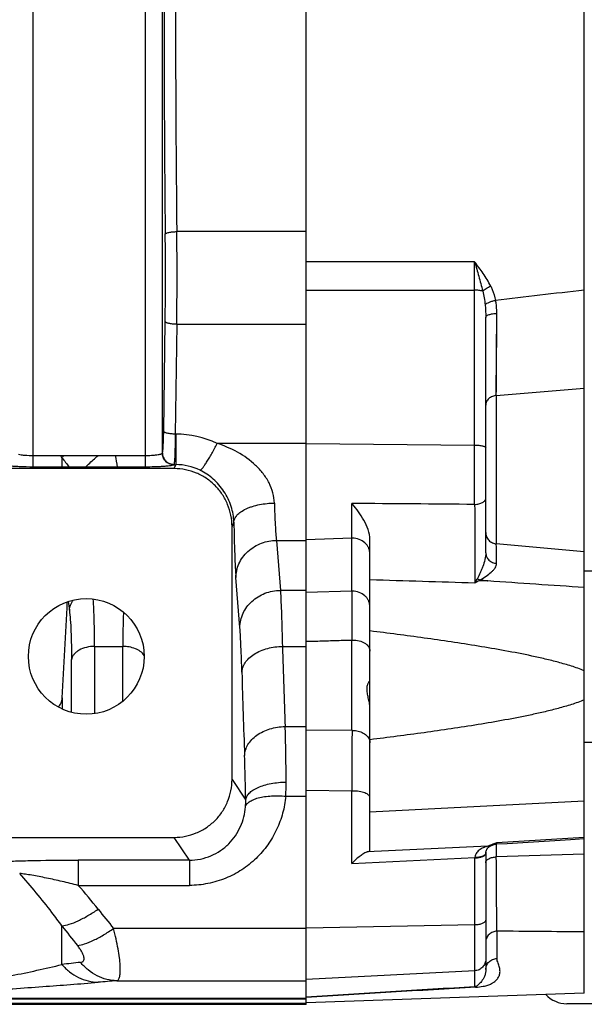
# Model space of a CAD drawing. Extents: x -1680 to 1181, y 8 to 1739.
# Tile 46 of 73: x -626 to -528, y 1399 to 1569. Entities that reach past the tile are written whole.
import ezdxf

# ---------------------------------------------------------------- set-up
doc = ezdxf.new("R2010")
doc.units = 0
doc.header["$LTSCALE"] = 65.395
doc.layers.add('SG48_1', color=7, linetype='CONTINUOUS')

msp = doc.modelspace()

# ---------------------------------------------------------------- linework, layer by layer
at = {"layer": 'SG48_1', "color": 2, "linetype": 'CONTINUOUS'}
for p, q in [((-576.33, 1399.12), (-576.33, 1739.33)), ((-623.49, 1493.94), (-604.18, 1493.94)), ((-623.49, 1491.94), (-623.49, 1493.94)), ((-604.18, 1493.94), (-604.18, 1491.94)), ((-601.18, 1494.35), (-601.18, 1494.35)), ((-604.18, 1491.94), (-623.49, 1491.94)), ((-599.19, 1492.36), (-599.19, 1492.35)), ((-546.46, 1472.32), (-545, 1472.26)), ((-545.02, 1472.26), (-546.34, 1472.4)), ((-545, 1472.25), (-545.02, 1472.26)), ((-545, 1472.25), (-545.02, 1472.26)), ((-544.11, 1426.79), (-544.36, 1426.7)), ((-544.32, 1426.58), (-544.2, 1426.64)), ((-544.11, 1426.79), (-544.23, 1426.74)), ((-544.2, 1426.64), (-544.07, 1426.68)), ((-543.57, 1426.95), (-543.56, 1426.96)), ((-543.57, 1426.95), (-543.56, 1426.96)), ((-545.33, 1425.21), (-545.33, 1425.2))]:
    msp.add_line(p, q, dxfattribs=at)
at = {"layer": 'SG48_1', "color": 6, "linetype": 'CONTINUOUS'}
for p, q in [((-528.33, 1401.04), (-528.33, 1737.41)), ((-545.33, 1477.12), (-545.33, 1517.77)), ((-599.13, 1491.67), (-629.53, 1491.67)), ((-589.16, 1437.96), (-589.16, 1481.66)), ((-565.33, 1425.7), (-565.33, 1479.4)), ((-528.33, 1474.03), (-508.3, 1474.03)), ((-528.33, 1444.43), (-508.3, 1444.43)), ((-629.52, 1427.97), (-599.15, 1427.97)), ((-545.33, 1425.2), (-545.33, 1425.3)), ((-545.33, 1425.21), (-545.33, 1405.12)), ((-528.33, 1401.04), (-576.33, 1399.37)), ((-576.33, 1399.12), (-863.93, 1399.12)), ((-468.83, 1399.23), (-531.33, 1399.23))]:
    msp.add_line(p, q, dxfattribs=at)
at = {"layer": 'SG48_1', "color": 9, "linetype": 'CONTINUOUS'}
for p, q in [((-623.49, 1493.94), (-623.49, 1644.52)), ((-604.18, 1644.52), (-604.18, 1493.94)), ((-601.18, 1494.35), (-601.18, 1644.11)), ((-576.33, 1532.61), (-598.7, 1532.61)), ((-547.26, 1527.39), (-576.33, 1527.38)), ((-576.33, 1522.5), (-547.26, 1522.5)), ((-547.26, 1485.49), (-547.26, 1522.5)), ((-543.51, 1504.3), (-543.42, 1518.49)), ((-543.44, 1514.77), (-543.42, 1518.49)), ((-600.95, 1498.12), (-600.71, 1517.09)), ((-598.71, 1516.6), (-598.96, 1497.63)), ((-598.71, 1516.6), (-576.33, 1516.6)), ((-543.49, 1506.8), (-543.48, 1508.21)), ((-543.51, 1504.3), (-528.33, 1505.55)), ((-543.5, 1504.88), (-543.49, 1506.8)), ((-543.51, 1504.3), (-543.51, 1478.67)), ((-598.96, 1497.63), (-598.86, 1497.63)), ((-598.86, 1497.63), (-598.86, 1492.35)), ((-576.33, 1496.02), (-591.74, 1496.02)), ((-576.33, 1495.99), (-547.26, 1495.74)), ((-618.53, 1493.56), (-618.53, 1491.94)), ((-599.19, 1492.35), (-598.86, 1492.35)), ((-599.13, 1491.67), (-598.86, 1492.35)), ((-568.44, 1470.5), (-568.44, 1485.65)), ((-588.84, 1482.44), (-589.16, 1481.66)), ((-581.49, 1479.27), (-576.33, 1479.27)), ((-581.49, 1479.27), (-580.81, 1470.64)), ((-568.44, 1479.65), (-576.33, 1479.39)), ((-528.33, 1477.31), (-543.51, 1478.67)), ((-587.81, 1464.24), (-588.49, 1472.87)), ((-576.33, 1470.64), (-580.81, 1470.64)), ((-568.44, 1470.5), (-576.33, 1470.27)), ((-617.45, 1468.73), (-617.25, 1467.21)), ((-568.44, 1446.45), (-568.44, 1462.05)), ((-612.9, 1460.96), (-608.02, 1460.96)), ((-612.9, 1460.96), (-612.9, 1449.33)), ((-608.02, 1451.48), (-608.02, 1460.96)), ((-580.46, 1460.96), (-576.33, 1460.96)), ((-616.88, 1449.56), (-616.88, 1458.67)), ((-618.49, 1452.06), (-618.49, 1450.13)), ((-579.99, 1447.12), (-576.33, 1447.12)), ((-568.44, 1446.45), (-576.33, 1446.48)), ((-589.16, 1437.96), (-586.79, 1434.41)), ((-568.49, 1435.96), (-576.33, 1436.04)), ((-568.49, 1423.47), (-568.49, 1435.96)), ((-579.87, 1435.09), (-576.33, 1435.09)), ((-528.33, 1434.22), (-565.33, 1432.3)), ((-596.53, 1424.04), (-599.15, 1427.97)), ((-543.44, 1427.05), (-528.33, 1427.98)), ((-544.97, 1426.45), (-565.79, 1425.45)), ((-543.51, 1427.02), (-543.51, 1427)), ((-543.51, 1426.82), (-543.51, 1424.6)), ((-596.53, 1424.04), (-615.71, 1424.04)), ((-615.71, 1424.04), (-615.71, 1419.67)), ((-596.53, 1424.04), (-596.53, 1419.67)), ((-568.49, 1423.47), (-547.23, 1424.49)), ((-547.23, 1402.16), (-547.23, 1424.42)), ((-528.33, 1425.04), (-543.51, 1424.6)), ((-615.71, 1419.67), (-596.53, 1419.67)), ((-618.53, 1406), (-618.53, 1412.67)), ((-576.33, 1412.24), (-609.61, 1412.24)), ((-576.33, 1412.32), (-547.23, 1412.89)), ((-543.4, 1411.76), (-543.4, 1407.05)), ((-547.23, 1404.92), (-576.33, 1403.4)), ((-609.07, 1403.19), (-576.33, 1403.19)), ((-576.33, 1400.12), (-655.74, 1400.12)), ((-576.33, 1400), (-655.74, 1400)), ((-863.93, 1399.33), (-576.33, 1399.33))]:
    msp.add_line(p, q, dxfattribs=at)
for points in [[(-543.46, 1512.15), (-543.45, 1513), (-543.45, 1513.87), (-543.44, 1514.77)], [(-617.45, 1468.73), (-617.36, 1468.02), (-617.31, 1467.61), (-617.25, 1467.21)]]:
    msp.add_lwpolyline(points, dxfattribs=at)
at = {"layer": 'SG48_1', "color": 6, "linetype": 'CONTINUOUS'}
for points in [[(-538.91, 1427.1), (-533.43, 1427.44), (-530.69, 1427.61), (-528.33, 1427.75)], [(-545.33, 1425.3), (-545.32, 1425.4), (-545.3, 1425.49), (-545.28, 1425.57), (-545.26, 1425.65), (-545.23, 1425.72), (-545.2, 1425.78), (-545.17, 1425.85), (-545.14, 1425.91), (-545.1, 1425.97), (-545.06, 1426.03), (-545.01, 1426.09), (-544.96, 1426.14), (-544.91, 1426.2), (-544.85, 1426.25), (-544.8, 1426.3), (-544.74, 1426.34), (-544.69, 1426.38), (-544.63, 1426.42), (-544.58, 1426.45), (-544.54, 1426.48), (-544.49, 1426.5), (-544.45, 1426.52), (-544.41, 1426.54), (-544.37, 1426.56), (-544.34, 1426.57), (-544.32, 1426.58)], [(-544.07, 1426.68), (-544.04, 1426.69), (-543.91, 1426.74), (-543.77, 1426.78), (-543.63, 1426.8), (-543.49, 1426.82), (-543.46, 1426.82)], [(-543.46, 1426.82), (-541.65, 1426.93), (-538.91, 1427.1)]]:
    msp.add_lwpolyline(points, dxfattribs=at)
msp.add_circle((-614.33, 1459.23), 10, dxfattribs=at)
at = {"layer": 'SG48_1', "color": 9, "linetype": 'CONTINUOUS'}
for centre, radius, start, end in [((2642.64, 1569.23), 3243.54, 179.3455, 180.6545), ((2569.64, 1569.23), 3168.55, 179.3378, 180.6622), ((-1218.76, 1525.07), 618.11, 359.25961, 0.65861), ((-1296.17, 1525.07), 697.52, 359.30402, 0.61888), ((-1910.12, 1524.95), 1362.86, 359.89713, 0.10287), ((273.06, -5257.3), 6827.02, 96.74119, 96.870585), ((-598.86, 1481.09), 16.54, 64.4894, 90.0009), ((-720.79, 1422.71), 124.4, 34.7137, 34.9269), ((-601.65, 1478.81), 22.42, 137.5576, 138.8546), ((-260.1, 1770.39), 452.89, 217.6815, 217.9399), ((-652.64, 1485.26), 44.23, 8.6855, 11.3069), ((-598.84, 1482.84), 9.52, 64.0564, 90.1392), ((-568.33, 1476.36), 3.28, 90, 91.8271), ((-568.33, 1467.21), 3.28, 90, 91.8271), ((2881.31, 1466.28), 3449.75, 179.9299, 180.0701), ((-568.33, 1457.31), 4.75, 89.999, 91.2633), ((1319.47, 1517.86), 1900.78, 181.71541, 182.13279), ((1471.62, 1515.72), 2059.93, 181.64756, 182.04854), ((-1190.56, 1429.86), 610.82, 0.7187, 1.61883), ((2413.36, 1426.34), 2981.86, 179.61346, 179.81498), ((-568.33, 1442.31), 4.14, 90.0003, 91.4477), ((-606.54, 1437.14), 26.74, 355.606, 0.8279), ((-568.33, 1427.95), 8.02, 90.0009, 91.1231), ((-597.07, 1434.1), 10.28, 355.2401, 1.7447), ((-543.62, 1424.81), 1.92, 115.3801, 115.6951), ((-545.89, 1424.42), 1.33, 174.7039, 176.9002), ((-543.74, 1425.18), 1.59, 172.0981, 175.1201), ((-543.76, 1425.18), 1.58, 175.1215, 175.748), ((-543.74, 1425.18), 1.59, 175.7488, 176.6035), ((-543.67, 1425.17), 1.66, 176.6188, 178.8799), ((-543.75, 1425.18), 1.58, 171.8466, 172.0989), ((-706.73, 1340.41), 120.7, 38.5063, 41.0491), ((-299.6, 1664.45), 399.65, 218.5207, 219.1303), ((-311.37, 1652.31), 389.59, 217.9613, 218.5942), ((-554.19, 855.98), 553.77, 96.3379, 96.6722), ((-556.78, 726.23), 678.98, 94.41724, 94.68906), ((-139.79, -5423.09), 6837.4, 93.416215, 93.660571), ((-129.67, -5759), 7173.23, 93.335677, 93.569967)]:
    msp.add_arc(centre, radius, start, end, dxfattribs=at)
at = {"layer": 'SG48_1', "color": 2, "linetype": 'CONTINUOUS'}
for centre, radius, start, end in [((-599.18, 1494.37), 2.01, 265.645, 269.7064), ((-599.18, 1494.34), 1.98, 265.6266, 269.6784), ((-563.71, 1481.95), 19.31, 328.5919, 330.862), ((-515.4, 1415.84), 64.45, 118.8095, 119.5953), ((-551.6, 1475.2), 5.45, 330.859, 332.1863), ((-545.36, 1474.52), 2.34, 232.5393, 234.7297), ((-545.58, 1474.14), 1.9, 244.143, 246.4895), ((-529.2, 1387.64), 41.89, 111.2217, 112.1145), ((-544.99, 1428.24), 1.78, 270.633, 292.0483), ((-510.67, 1339.59), 93.39, 110.5369, 110.9811), ((-545.33, 1429.57), 3.15, 304.228, 306.8867), ((-547.24, 1429.73), 5.24, 270.1761, 271.6739), ((-543.49, 1424.42), 3.74, 178.9127, 179.9855), ((-547.33, 1429.71), 5.28, 271.1234, 272.6151), ((-543.64, 1425.17), 1.69, 178.8562, 179.9991)]:
    msp.add_arc(centre, radius, start, end, dxfattribs=at)
at = {"layer": 'SG48_1', "color": 6, "linetype": 'CONTINUOUS'}
for centre, radius, start, end in [((-606.92, 1454.34), 49.61, 38.9371, 39.1291), ((-3197.64, 1596.95), 2583.22, 356.78448, 357.15358), ((-531.33, 1404.23), 5, 223.1215, 270)]:
    msp.add_arc(centre, radius, start, end, dxfattribs=at)
msp.add_ellipse((-568.33, 1425.53), major_axis=(3, 0.17), ratio=0.138903, start_param=-0.567989, end_param=-0.007869, dxfattribs=at)
at = {"layer": 'SG48_1', "color": 9, "linetype": 'CONTINUOUS'}
for points, knots in [([(-600.7, 1532.18), (-600.69, 1532.21), (-600.64, 1532.27), (-600.51, 1532.35), (-600.32, 1532.42), (-599.95, 1532.51), (-599.4, 1532.58), (-598.94, 1532.61), (-598.7, 1532.61)], [0, 0, 0, 0, 0.043565, 0.111459, 0.210083, 0.337951, 0.657837, 1, 1, 1, 1]), ([(-547.26, 1527.39), (-547.14, 1526.98), (-546.89, 1526.15), (-546.53, 1524.9), (-546.19, 1523.63), (-545.97, 1522.78), (-545.87, 1522.35)], [0, 0, 0, 0, 0.246584, 0.496257, 0.747741, 1, 1, 1, 1]), ([(-544.48, 1523.22), (-544.86, 1523.97), (-545.75, 1525.4), (-546.76, 1526.73), (-547.26, 1527.39)], [0, 0, 0, 0, 0.503172, 1, 1, 1, 1]), ([(-545.87, 1522.35), (-546.08, 1522.4), (-546.54, 1522.47), (-547.01, 1522.5), (-547.26, 1522.5)], [0, 0, 0, 0, 0.458193, 1, 1, 1, 1]), ([(-545.87, 1522.35), (-545.69, 1522.51), (-545.24, 1522.83), (-544.75, 1523.09), (-544.48, 1523.22)], [0, 0, 0, 0, 0.449943, 1, 1, 1, 1]), ([(-544.48, 1523.22), (-544.38, 1523.02), (-544.02, 1522.21), (-543.77, 1521.35), (-543.64, 1520.7)], [0, 0, 0, 0, 0.251075, 1, 1, 1, 1]), ([(-545.87, 1522.35), (-545.77, 1521.96), (-545.6, 1521.17), (-545.49, 1520.37), (-545.45, 1519.96)], [0, 0, 0, 0, 0.495184, 1, 1, 1, 1]), ([(-598.71, 1516.6), (-598.96, 1516.6), (-599.42, 1516.63), (-599.96, 1516.71), (-600.32, 1516.81), (-600.51, 1516.89), (-600.64, 1516.98), (-600.7, 1517.05), (-600.71, 1517.09)], [0, 0, 0, 0, 0.351467, 0.656455, 0.779086, 0.877103, 0.949473, 1, 1, 1, 1]), ([(-543.51, 1504.3), (-543.74, 1504.28), (-544.21, 1504.18), (-544.82, 1503.81), (-545.24, 1503.27), (-545.33, 1502.84), (-545.33, 1502.64)], [0, 0, 0, 0, 0.259547, 0.526574, 0.777068, 1, 1, 1, 1]), ([(-601.18, 1494.35), (-601.17, 1494.37), (-601.16, 1494.41), (-601.13, 1494.54), (-601.1, 1494.77), (-601.07, 1495.12), (-601.03, 1495.57), (-601.01, 1496.11), (-600.97, 1496.97), (-600.96, 1497.65), (-600.95, 1498.12)], [0, 0, 0, 0, 0.014687, 0.036708, 0.102786, 0.197228, 0.317953, 0.462184, 0.626565, 1, 1, 1, 1]), ([(-598.96, 1497.63), (-599.2, 1497.64), (-599.67, 1497.66), (-600.21, 1497.75), (-600.57, 1497.85), (-600.76, 1497.92), (-600.89, 1498.01), (-600.95, 1498.08), (-600.95, 1498.12)], [0, 0, 0, 0, 0.351468, 0.656457, 0.779088, 0.877104, 0.949474, 1, 1, 1, 1]), ([(-598.96, 1497.63), (-598.96, 1497.03), (-598.98, 1495.9), (-599.02, 1494.57), (-599.06, 1493.68), (-599.09, 1493.16), (-599.12, 1492.77), (-599.14, 1492.55), (-599.16, 1492.47)], [0, 0, 0, 0, 0.352106, 0.650698, 0.772391, 0.872374, 0.948714, 1, 1, 1, 1]), ([(-594.67, 1491.39), (-594.64, 1491.4), (-594.58, 1491.44), (-594.43, 1491.56), (-594.21, 1491.81), (-593.9, 1492.23), (-593.52, 1492.8), (-593.1, 1493.49), (-592.49, 1494.57), (-592.03, 1495.43), (-591.74, 1496.02)], [0, 0, 0, 0, 0.015918, 0.038117, 0.103808, 0.199595, 0.323632, 0.47233, 0.639362, 1, 1, 1, 1]), ([(-581.85, 1485.72), (-581.86, 1486.31), (-582.04, 1487.51), (-582.72, 1489.24), (-583.75, 1490.85), (-585.49, 1492.74), (-588.14, 1494.62), (-590.51, 1495.63), (-591.74, 1496.02)], [0, 0, 0, 0, 0.11627, 0.238721, 0.364638, 0.491856, 0.746066, 1, 1, 1, 1]), ([(-547.26, 1495.74), (-547.01, 1495.74), (-546.65, 1495.72), (-546.2, 1495.66), (-545.91, 1495.6), (-545.67, 1495.53), (-545.47, 1495.45), (-545.33, 1495.34), (-545.33, 1495.26)], [0, 0, 0, 0, 0.362195, 0.525968, 0.670723, 0.792024, 0.886945, 1, 1, 1, 1]), ([(-626.04, 1494.14), (-625.88, 1494.11), (-625.52, 1494.05), (-624.67, 1493.96), (-623.97, 1493.94), (-623.49, 1493.94)], [0, 0, 0, 0, 0.189659, 0.429456, 1, 1, 1, 1]), ([(-614.44, 1491.94), (-614.27, 1492.11), (-613.57, 1492.79), (-612.85, 1493.45), (-612.29, 1493.94)], [0, 0, 0, 0, 0.239596, 1, 1, 1, 1]), ([(-604.18, 1493.94), (-603.81, 1493.94), (-603.27, 1493.95), (-602.59, 1494), (-602.15, 1494.05), (-601.78, 1494.11), (-601.49, 1494.17), (-601.3, 1494.24), (-601.2, 1494.31), (-601.18, 1494.35)], [0, 0, 0, 0, 0.361916, 0.526948, 0.67371, 0.797185, 0.893716, 0.960868, 1, 1, 1, 1]), ([(-623.49, 1491.94), (-624.3, 1491.94), (-625.45, 1491.97), (-626.87, 1492.05), (-627.47, 1492.11), (-627.74, 1492.15)], [0, 0, 0, 0, 0.571948, 0.811862, 1, 1, 1, 1]), ([(-599.3, 1492.28), (-599.39, 1492.25), (-599.6, 1492.2), (-599.98, 1492.14), (-600.48, 1492.08), (-601.09, 1492.03), (-601.78, 1491.99), (-602.82, 1491.95), (-603.63, 1491.94), (-604.18, 1491.94)], [0, 0, 0, 0, 0.053872, 0.133566, 0.237279, 0.362318, 0.505278, 0.662197, 1, 1, 1, 1]), ([(-599.25, 1492.31), (-599.25, 1492.3), (-599.27, 1492.3), (-599.29, 1492.29), (-599.3, 1492.28)], [0, 0, 0, 0, 0.228951, 1, 1, 1, 1]), ([(-599.19, 1492.35), (-599.19, 1492.35), (-599.21, 1492.33), (-599.23, 1492.32), (-599.25, 1492.31)], [0, 0, 0, 0, 0.19842, 1, 1, 1, 1]), ([(-599.16, 1492.47), (-599.16, 1492.46), (-599.17, 1492.42), (-599.18, 1492.38), (-599.19, 1492.36)], [0, 0, 0, 0, 0.310509, 1, 1, 1, 1]), ([(-588.84, 1482.44), (-588.87, 1483.35), (-589.2, 1485.21), (-590.23, 1487.36), (-591.38, 1488.89), (-592.69, 1490.21), (-593.85, 1491), (-594.67, 1491.39)], [0, 0, 0, 0, 0.242517, 0.501204, 0.629721, 0.755747, 1, 1, 1, 1]), ([(-588.84, 1482.44), (-588.83, 1482.64), (-588.71, 1483.08), (-588.29, 1483.68), (-587.61, 1484.25), (-586.89, 1484.66), (-586.2, 1484.95), (-585.43, 1485.22), (-584.39, 1485.48), (-583.13, 1485.67), (-582.27, 1485.71), (-581.85, 1485.72)], [0, 0, 0, 0, 0.072756, 0.159374, 0.265161, 0.391343, 0.461306, 0.534899, 0.689318, 0.846849, 1, 1, 1, 1]), ([(-581.85, 1485.72), (-581.81, 1484.45), (-581.75, 1482.68), (-581.61, 1480.53), (-581.54, 1479.65), (-581.49, 1479.27)], [0, 0, 0, 0, 0.589275, 0.820169, 1, 1, 1, 1]), ([(-547.26, 1485.49), (-547.02, 1485.5), (-546.66, 1485.54), (-546.21, 1485.67), (-545.9, 1485.8), (-545.65, 1485.96), (-545.47, 1486.15), (-545.36, 1486.34), (-545.33, 1486.48), (-545.33, 1486.54)], [0, 0, 0, 0, 0.303124, 0.454073, 0.595162, 0.720624, 0.828529, 0.919869, 1, 1, 1, 1]), ([(-547.26, 1485.49), (-547.23, 1483.02), (-547.21, 1479.38), (-547.21, 1474.85), (-547.22, 1472.78), (-547.23, 1471.89)], [0, 0, 0, 0, 0.544797, 0.803009, 1, 1, 1, 1]), ([(-588.84, 1482.44), (-588.81, 1480.56), (-588.75, 1477.94), (-588.61, 1474.75), (-588.53, 1473.44), (-588.49, 1472.87)], [0, 0, 0, 0, 0.589574, 0.820489, 1, 1, 1, 1]), ([(-545.33, 1480.62), (-545.33, 1480.38), (-545.24, 1479.9), (-544.84, 1479.26), (-544.22, 1478.82), (-543.74, 1478.69), (-543.51, 1478.67)], [0, 0, 0, 0, 0.239556, 0.497501, 0.757052, 1, 1, 1, 1]), ([(-588.49, 1472.87), (-588.48, 1473.26), (-588.39, 1474.06), (-588, 1475.25), (-587.34, 1476.39), (-586.12, 1477.74), (-584.15, 1478.93), (-582.36, 1479.26), (-581.49, 1479.27)], [0, 0, 0, 0, 0.111379, 0.230417, 0.356167, 0.486871, 0.751001, 1, 1, 1, 1]), ([(-565.33, 1476.91), (-565.33, 1477.09), (-565.37, 1477.45), (-565.54, 1477.97), (-565.82, 1478.44), (-566.33, 1479), (-567.17, 1479.51), (-567.94, 1479.65), (-568.33, 1479.65)], [0, 0, 0, 0, 0.119669, 0.240216, 0.362375, 0.486607, 0.740345, 1, 1, 1, 1]), ([(-543.47, 1475.3), (-543.47, 1475.64), (-543.48, 1476.77), (-543.49, 1477.89), (-543.51, 1478.67)], [0, 0, 0, 0, 0.30815, 1, 1, 1, 1]), ([(-545.33, 1477.12), (-545.33, 1476.73), (-545.47, 1475.93), (-545.77, 1474.97), (-546.06, 1474.22), (-546.36, 1473.51), (-546.61, 1473), (-546.78, 1472.66)], [0, 0, 0, 0, 0.251727, 0.509121, 0.636422, 0.761261, 1, 1, 1, 1]), ([(-545.33, 1477.12), (-545.33, 1476.9), (-545.23, 1476.43), (-544.82, 1475.83), (-544.2, 1475.43), (-543.71, 1475.31), (-543.47, 1475.3)], [0, 0, 0, 0, 0.240183, 0.486045, 0.739977, 1, 1, 1, 1]), ([(-546.34, 1472.4), (-545.98, 1472.61), (-545.31, 1473.05), (-544.54, 1473.63), (-544.02, 1474.13), (-543.72, 1474.5), (-543.52, 1474.89), (-543.46, 1475.17), (-543.47, 1475.3)], [0, 0, 0, 0, 0.295482, 0.567524, 0.691198, 0.804263, 0.906362, 1, 1, 1, 1]), ([(-547.23, 1471.89), (-550.24, 1471.98), (-556.28, 1472.17), (-562.31, 1472.36), (-565.33, 1472.46)], [0, 0, 0, 0, 0.499999, 1, 1, 1, 1]), ([(-587.81, 1464.24), (-587.8, 1464.66), (-587.7, 1465.5), (-587.29, 1466.7), (-586.63, 1467.8), (-585.45, 1469.1), (-583.51, 1470.29), (-581.72, 1470.63), (-580.81, 1470.64)], [0, 0, 0, 0, 0.119358, 0.239924, 0.362318, 0.486862, 0.740977, 1, 1, 1, 1]), ([(-580.81, 1470.64), (-580.73, 1469.27), (-580.59, 1466.05), (-580.5, 1462.82), (-580.46, 1460.96)], [0, 0, 0, 0, 0.423869, 1, 1, 1, 1]), ([(-565.33, 1467.76), (-565.33, 1467.94), (-565.37, 1468.3), (-565.54, 1468.82), (-565.82, 1469.29), (-566.33, 1469.85), (-567.17, 1470.36), (-567.94, 1470.5), (-568.33, 1470.5)], [0, 0, 0, 0, 0.119669, 0.240217, 0.362375, 0.486606, 0.740345, 1, 1, 1, 1]), ([(-617.25, 1467.21), (-617.23, 1467.52), (-617.08, 1468.14), (-616.77, 1468.7), (-616.58, 1468.97)], [0, 0, 0, 0, 0.479476, 1, 1, 1, 1]), ([(-612.9, 1460.96), (-612.9, 1462.47), (-612.93, 1465.21), (-613.05, 1467.94), (-613.14, 1469.16)], [0, 0, 0, 0, 0.554797, 1, 1, 1, 1]), ([(-617.25, 1467.21), (-617.19, 1466.67), (-617.07, 1465.47), (-616.91, 1462.62), (-616.88, 1460.31), (-616.88, 1458.67)], [0, 0, 0, 0, 0.191518, 0.424052, 1, 1, 1, 1]), ([(-607.91, 1466.89), (-607.95, 1465.97), (-608, 1463.99), (-608.02, 1462.01), (-608.02, 1460.96)], [0, 0, 0, 0, 0.467225, 1, 1, 1, 1]), ([(-587.45, 1456.5), (-587.5, 1457.99), (-587.59, 1460.57), (-587.72, 1463.15), (-587.81, 1464.24)], [0, 0, 0, 0, 0.576049, 1, 1, 1, 1]), ([(-576.33, 1461.84), (-575.67, 1461.85), (-574.03, 1461.9), (-571.4, 1461.98), (-569.42, 1462.03), (-568.44, 1462.05)], [0, 0, 0, 0, 0.249997, 0.625003, 1, 1, 1, 1]), ([(-568.33, 1462.06), (-567.95, 1462.06), (-567.21, 1461.97), (-566.36, 1461.63), (-565.84, 1461.23), (-565.55, 1460.9), (-565.37, 1460.54), (-565.33, 1460.28), (-565.33, 1460.16)], [0, 0, 0, 0, 0.298017, 0.570124, 0.691406, 0.801975, 0.903584, 1, 1, 1, 1]), ([(-612.9, 1460.96), (-613.36, 1460.96), (-614.3, 1460.85), (-615.38, 1460.45), (-616.1, 1459.96), (-616.5, 1459.56), (-616.76, 1459.12), (-616.85, 1458.81), (-616.88, 1458.66)], [0, 0, 0, 0, 0.283873, 0.564882, 0.692415, 0.807115, 0.908856, 1, 1, 1, 1]), ([(-604.34, 1459.41), (-604.69, 1459.93), (-605.59, 1460.53), (-606.91, 1460.89), (-607.65, 1460.96), (-608.02, 1460.96)], [0, 0, 0, 0, 0.462443, 0.733498, 1, 1, 1, 1]), ([(-587.45, 1456.5), (-587.44, 1456.77), (-587.33, 1457.34), (-586.92, 1458.17), (-586.24, 1458.96), (-585.33, 1459.66), (-584.23, 1460.23), (-582.61, 1460.77), (-581.31, 1460.94), (-580.46, 1460.96)], [0, 0, 0, 0, 0.090214, 0.191023, 0.305082, 0.43272, 0.57137, 0.716124, 1, 1, 1, 1]), ([(-586.99, 1442.09), (-586.98, 1442.42), (-586.86, 1443.08), (-586.43, 1444.03), (-585.76, 1444.89), (-584.56, 1445.92), (-582.61, 1446.84), (-580.88, 1447.1), (-579.99, 1447.12)], [0, 0, 0, 0, 0.104142, 0.212507, 0.32746, 0.450101, 0.716089, 1, 1, 1, 1]), ([(-568.33, 1446.45), (-568, 1446.45), (-567.36, 1446.38), (-566.49, 1446.04), (-565.8, 1445.52), (-565.5, 1445.04), (-565.42, 1444.8)], [0, 0, 0, 0, 0.278119, 0.542411, 0.783326, 1, 1, 1, 1]), ([(-565.42, 1444.8), (-565.4, 1444.76), (-565.35, 1444.59), (-565.33, 1444.41), (-565.33, 1444.28)], [0, 0, 0, 0, 0.253215, 1, 1, 1, 1]), ([(-586.79, 1434.41), (-586.81, 1435.11), (-586.85, 1437.67), (-586.92, 1440.23), (-586.99, 1442.09)], [0, 0, 0, 0, 0.272468, 1, 1, 1, 1]), ([(-586.79, 1434.41), (-586.78, 1434.62), (-586.64, 1435.06), (-586.19, 1435.64), (-585.51, 1436.16), (-584.64, 1436.62), (-583.59, 1437), (-582.4, 1437.28), (-581.13, 1437.47), (-580.24, 1437.52), (-579.8, 1437.52)], [0, 0, 0, 0, 0.075884, 0.163188, 0.266878, 0.388079, 0.525408, 0.675911, 0.835629, 1, 1, 1, 1]), ([(-565.33, 1434.84), (-565.33, 1434.92), (-565.38, 1435.08), (-565.57, 1435.3), (-565.85, 1435.49), (-566.23, 1435.65), (-566.68, 1435.79), (-567.39, 1435.93), (-567.95, 1435.97), (-568.33, 1435.97)], [0, 0, 0, 0, 0.066629, 0.146358, 0.245857, 0.366393, 0.506178, 0.661643, 1, 1, 1, 1]), ([(-579.87, 1435.09), (-579.97, 1434.09), (-580.33, 1432.11), (-581.38, 1429.26), (-582.93, 1426.61), (-584.95, 1424.26), (-587.41, 1422.29), (-590.22, 1420.81), (-593.31, 1419.88), (-595.45, 1419.67), (-596.53, 1419.67)], [0, 0, 0, 0, 0.120582, 0.241906, 0.364409, 0.488441, 0.614197, 0.741638, 0.870439, 1, 1, 1, 1]), ([(-586.82, 1433.25), (-586.79, 1433.4), (-586.63, 1433.73), (-586.16, 1434.15), (-585.47, 1434.52), (-584.58, 1434.81), (-583.51, 1435.02), (-582.33, 1435.14), (-581.1, 1435.16), (-580.28, 1435.12), (-579.87, 1435.09)], [0, 0, 0, 0, 0.062812, 0.14192, 0.243548, 0.368866, 0.514468, 0.673654, 0.838175, 1, 1, 1, 1]), ([(-596.53, 1424.04), (-595.89, 1424.04), (-594.61, 1424.16), (-592.79, 1424.73), (-591.13, 1425.63), (-589.24, 1427.19), (-587.52, 1429.72), (-586.92, 1432.07), (-586.82, 1433.25)], [0, 0, 0, 0, 0.13064, 0.260184, 0.388003, 0.513838, 0.759102, 1, 1, 1, 1]), ([(-544.97, 1426.45), (-545.18, 1426.4), (-545.64, 1426.24), (-546.2, 1425.96), (-546.63, 1425.64), (-546.91, 1425.34), (-547.13, 1424.97), (-547.21, 1424.69), (-547.22, 1424.54)], [0, 0, 0, 0, 0.21537, 0.465234, 0.594095, 0.725212, 0.85975, 1, 1, 1, 1]), ([(-544.2, 1426.64), (-544.22, 1426.63), (-544.3, 1426.6), (-544.38, 1426.57), (-544.44, 1426.54)], [0, 0, 0, 0, 0.184676, 1, 1, 1, 1]), ([(-543.46, 1426.82), (-543.45, 1426.82), (-543.45, 1426.83), (-543.45, 1426.84), (-543.45, 1426.86), (-543.44, 1426.89), (-543.44, 1426.96), (-543.44, 1427.01), (-543.44, 1427.05)], [0, 0, 0, 0, 0.018699, 0.066604, 0.145056, 0.254282, 0.565319, 1, 1, 1, 1]), ([(-629.42, 1423.76), (-628.46, 1423.82), (-626.37, 1423.9), (-621.8, 1424.01), (-618.19, 1424.04), (-615.71, 1424.04)], [0, 0, 0, 0, 0.209826, 0.457766, 1, 1, 1, 1]), ([(-545.33, 1423.59), (-545.33, 1423.65), (-545.31, 1423.78), (-545.2, 1423.96), (-545.03, 1424.13), (-544.7, 1424.35), (-544.18, 1424.53), (-543.74, 1424.59), (-543.51, 1424.6)], [0, 0, 0, 0, 0.080027, 0.171082, 0.278571, 0.40356, 0.694435, 1, 1, 1, 1]), ([(-543.4, 1411.76), (-543.43, 1413.47), (-543.47, 1417.75), (-543.5, 1422.03), (-543.51, 1424.6)], [0, 0, 0, 0, 0.399847, 1, 1, 1, 1]), ([(-618.53, 1412.67), (-619.1, 1413.45), (-621.41, 1416.56), (-623.88, 1419.55), (-625.83, 1421.72)], [0, 0, 0, 0, 0.249343, 1, 1, 1, 1]), ([(-615.71, 1419.67), (-616.63, 1419.9), (-618.46, 1420.34), (-621.14, 1420.93), (-623.26, 1421.35), (-624.8, 1421.6), (-625.5, 1421.69), (-625.83, 1421.72)], [0, 0, 0, 0, 0.27726, 0.546526, 0.795062, 0.904968, 1, 1, 1, 1]), ([(-618.53, 1412.67), (-618.1, 1412.71), (-617.15, 1412.95), (-615.64, 1413.56), (-613.98, 1414.45), (-612.85, 1415.16), (-612.28, 1415.55)], [0, 0, 0, 0, 0.185296, 0.423019, 0.701062, 1, 1, 1, 1]), ([(-547.23, 1412.89), (-546.98, 1412.9), (-546.62, 1412.93), (-546.18, 1413.02), (-545.89, 1413.11), (-545.66, 1413.22), (-545.48, 1413.35), (-545.36, 1413.48), (-545.33, 1413.59), (-545.33, 1413.64)], [0, 0, 0, 0, 0.340022, 0.494986, 0.633914, 0.753629, 0.852685, 0.9326, 1, 1, 1, 1]), ([(-615.86, 1409.29), (-615.44, 1409.33), (-614.48, 1409.58), (-612.98, 1410.2), (-611.31, 1411.11), (-610.19, 1411.84), (-609.61, 1412.24)], [0, 0, 0, 0, 0.183584, 0.420876, 0.699657, 1, 1, 1, 1]), ([(-609.07, 1403.19), (-609.01, 1403.2), (-608.89, 1403.26), (-608.74, 1403.43), (-608.63, 1403.67), (-608.54, 1403.97), (-608.48, 1404.35), (-608.44, 1404.98), (-608.46, 1405.93), (-608.6, 1407.25), (-608.84, 1408.77), (-609.18, 1410.46), (-609.46, 1411.63), (-609.61, 1412.24)], [0, 0, 0, 0, 0.019915, 0.042392, 0.069739, 0.103234, 0.143494, 0.190762, 0.30619, 0.448102, 0.6136, 0.798957, 1, 1, 1, 1]), ([(-543.4, 1411.76), (-543.65, 1411.75), (-544.15, 1411.65), (-544.7, 1411.3), (-545.03, 1410.91), (-545.26, 1410.48), (-545.33, 1410.12), (-545.33, 1409.89)], [0, 0, 0, 0, 0.247881, 0.510427, 0.640909, 0.767347, 1, 1, 1, 1]), ([(-615.32, 1406.37), (-615.21, 1406.38), (-615.06, 1406.42), (-614.89, 1406.53), (-614.76, 1406.67), (-614.68, 1406.93), (-614.71, 1407.21), (-614.77, 1407.47), (-614.89, 1407.79), (-615.1, 1408.21), (-615.44, 1408.74), (-615.71, 1409.1), (-615.86, 1409.29)], [0, 0, 0, 0, 0.089565, 0.128761, 0.166495, 0.24637, 0.34539, 0.404794, 0.471115, 0.623889, 0.801479, 1, 1, 1, 1]), ([(-545.33, 1406.92), (-545.33, 1406.66), (-545.43, 1406.16), (-545.85, 1405.51), (-546.47, 1405.06), (-546.98, 1404.93), (-547.23, 1404.92)], [0, 0, 0, 0, 0.249893, 0.499848, 0.749891, 1, 1, 1, 1]), ([(-547.05, 1402.07), (-546.63, 1402.1), (-546.06, 1402.17), (-545.37, 1402.33), (-544.88, 1402.47), (-544.4, 1402.67), (-543.83, 1403), (-543.32, 1403.45), (-542.95, 1404.1), (-542.84, 1404.8), (-542.93, 1405.39), (-543.07, 1405.87), (-543.21, 1406.25), (-543.35, 1406.63), (-543.4, 1406.91), (-543.4, 1407.05)], [0, 0, 0, 0, 0.16129, 0.221552, 0.27323, 0.355558, 0.420556, 0.525819, 0.614982, 0.700571, 0.791801, 0.841259, 0.893158, 0.946505, 1, 1, 1, 1]), ([(-545.33, 1405.13), (-545.33, 1405.37), (-545.23, 1405.87), (-544.8, 1406.5), (-544.16, 1406.93), (-543.66, 1407.04), (-543.4, 1407.05)], [0, 0, 0, 0, 0.245519, 0.493641, 0.745463, 1, 1, 1, 1]), ([(-659.13, 1400.11), (-657.8, 1400.11), (-655.42, 1400.2), (-651.25, 1400.52), (-646.71, 1400.99), (-641.56, 1401.65), (-636.64, 1402.38), (-631.88, 1403.19), (-625.84, 1404.33), (-621.41, 1405.3), (-618.53, 1406)], [0, 0, 0, 0, 0.097619, 0.17308, 0.305918, 0.430742, 0.551562, 0.669108, 0.783307, 1, 1, 1, 1]), ([(-618.53, 1406), (-618.13, 1405.54), (-617.24, 1404.69), (-615.7, 1403.72), (-614.02, 1403.1), (-612.85, 1402.95), (-612.28, 1402.93)], [0, 0, 0, 0, 0.255783, 0.510294, 0.75933, 1, 1, 1, 1]), ([(-609.07, 1403.19), (-609.65, 1403.2), (-610.83, 1403.37), (-612.52, 1404.01), (-614.05, 1405.03), (-614.93, 1405.9), (-615.32, 1406.37)], [0, 0, 0, 0, 0.241444, 0.490769, 0.745075, 1, 1, 1, 1]), ([(-545.33, 1405.12), (-545.33, 1404.92), (-545.37, 1404.51), (-545.59, 1403.8), (-545.94, 1403.22), (-546.32, 1402.77), (-546.58, 1402.52), (-546.8, 1402.34), (-547.01, 1402.21), (-547.15, 1402.17), (-547.23, 1402.16)], [0, 0, 0, 0, 0.161664, 0.328151, 0.5974, 0.704705, 0.799954, 0.888671, 0.935829, 1, 1, 1, 1]), ([(-655.74, 1400.12), (-654.54, 1400.16), (-652.29, 1400.25), (-648.09, 1400.47), (-643.23, 1400.76), (-637.62, 1401.11), (-630.52, 1401.58), (-622.1, 1402.16), (-615.47, 1402.67), (-612.28, 1402.93)], [0, 0, 0, 0, 0.082615, 0.155174, 0.289753, 0.417991, 0.542216, 0.779601, 1, 1, 1, 1]), ([(-547.23, 1402.16), (-547.21, 1402.15), (-547.15, 1402.14), (-547.09, 1402.1), (-547.05, 1402.07)], [0, 0, 0, 0, 0.230394, 1, 1, 1, 1])]:
    msp.add_open_spline(points, degree=3, knots=knots, dxfattribs=at)
at = {"layer": 'SG48_1', "color": 2, "linetype": 'CONTINUOUS'}
for points, knots in [([(-543.64, 1520.7), (-543.84, 1520.66), (-544.22, 1520.57), (-544.74, 1520.4), (-545.16, 1520.2), (-545.38, 1520.05), (-545.45, 1519.96)], [0, 0, 0, 0, 0.309279, 0.593569, 0.829206, 1, 1, 1, 1]), ([(-543.42, 1518.49), (-543.41, 1518.68), (-543.43, 1519.42), (-543.53, 1520.15), (-543.64, 1520.7)], [0, 0, 0, 0, 0.247648, 1, 1, 1, 1]), ([(-545.33, 1517.77), (-545.33, 1517.82), (-545.3, 1517.92), (-545.18, 1518.06), (-545, 1518.18), (-544.76, 1518.28), (-544.48, 1518.37), (-544.02, 1518.46), (-543.66, 1518.49), (-543.42, 1518.49)], [0, 0, 0, 0, 0.06542, 0.144078, 0.24269, 0.362608, 0.502191, 0.658072, 1, 1, 1, 1]), ([(-601.18, 1494.35), (-601.18, 1494.1), (-601.08, 1493.61), (-600.68, 1492.97), (-600.07, 1492.52), (-599.57, 1492.38), (-599.33, 1492.37)], [0, 0, 0, 0, 0.249427, 0.499404, 0.74972, 1, 1, 1, 1]), ([(-599.33, 1492.36), (-599.57, 1492.38), (-600.06, 1492.51), (-600.69, 1492.96), (-601.09, 1493.62), (-601.18, 1494.11), (-601.18, 1494.35)], [0, 0, 0, 0, 0.243687, 0.503846, 0.761886, 1, 1, 1, 1]), ([(-546.41, 1472.43), (-546.43, 1472.44), (-546.54, 1472.49), (-546.64, 1472.56), (-546.71, 1472.61)], [0, 0, 0, 0, 0.239073, 1, 1, 1, 1]), ([(-544.07, 1426.68), (-544.03, 1426.7), (-543.86, 1426.78), (-543.69, 1426.87), (-543.57, 1426.95)], [0, 0, 0, 0, 0.235403, 1, 1, 1, 1]), ([(-547.09, 1424.43), (-546.88, 1424.44), (-546.49, 1424.48), (-546.03, 1424.59), (-545.72, 1424.72), (-545.51, 1424.85), (-545.39, 1424.97), (-545.35, 1425.07)], [0, 0, 0, 0, 0.328347, 0.616005, 0.737511, 0.841796, 1, 1, 1, 1]), ([(-545.38, 1425.05), (-545.43, 1424.97), (-545.63, 1424.8), (-546.02, 1424.64), (-546.53, 1424.53), (-546.9, 1424.5), (-547.09, 1424.5)], [0, 0, 0, 0, 0.163645, 0.399198, 0.690906, 1, 1, 1, 1]), ([(-545.33, 1425.2), (-545.33, 1425.18), (-545.34, 1425.14), (-545.35, 1425.11), (-545.35, 1425.1)], [0, 0, 0, 0, 0.739127, 1, 1, 1, 1])]:
    msp.add_open_spline(points, degree=3, knots=knots, dxfattribs=at)
for points in [[(-545.45, 1519.96), (-545.38, 1519.23), (-545.33, 1518.5), (-545.33, 1517.77)], [(-545.35, 1425.1), (-545.36, 1425.09), (-545.37, 1425.07), (-545.38, 1425.05)], [(-545.35, 1425.07), (-545.34, 1425.1), (-545.33, 1425.14), (-545.33, 1425.17)]]:
    msp.add_open_spline(points, degree=3, dxfattribs=at)
at = {"layer": 'SG48_1', "color": 6, "linetype": 'CONTINUOUS'}
for points, knots in [([(-589.16, 1481.66), (-589.16, 1482.31), (-589.28, 1483.62), (-589.86, 1485.51), (-590.78, 1487.25), (-592.03, 1488.77), (-593.55, 1490.03), (-595.29, 1490.96), (-597.17, 1491.54), (-598.48, 1491.67), (-599.13, 1491.67)], [0, 0, 0, 0, 0.125003, 0.250009, 0.375018, 0.500018, 0.625014, 0.750011, 0.875009, 1, 1, 1, 1]), ([(-565.33, 1479.4), (-565.33, 1479.99), (-565.58, 1481.17), (-566.34, 1482.76), (-567.29, 1484.2), (-567.98, 1485.09), (-568.33, 1485.52)], [0, 0, 0, 0, 0.256026, 0.510804, 0.75958, 1, 1, 1, 1]), ([(-528.33, 1456.74), (-529.06, 1457.05), (-530.54, 1457.57), (-532.8, 1458.22), (-535.09, 1458.79), (-538.16, 1459.47), (-542.01, 1460.22), (-546.66, 1461.02), (-551.32, 1461.74), (-557.54, 1462.63), (-562.21, 1463.24), (-565.33, 1463.62)], [0, 0, 0, 0, 0.062485, 0.124982, 0.187483, 0.249984, 0.374984, 0.499987, 0.62499, 0.749994, 1, 1, 1, 1]), ([(-565.33, 1450.03), (-565.33, 1450.34), (-565.39, 1450.96), (-565.57, 1451.84), (-565.75, 1452.68), (-565.86, 1453.43), (-565.83, 1453.99), (-565.74, 1454.36), (-565.65, 1454.58), (-565.56, 1454.75), (-565.48, 1454.87), (-565.41, 1454.94), (-565.37, 1454.97), (-565.35, 1454.98), (-565.34, 1454.98)], [0, 0, 0, 0, 0.181118, 0.360383, 0.529611, 0.680291, 0.80519, 0.857202, 0.902081, 0.939532, 0.968954, 0.989392, 0.995944, 1, 1, 1, 1]), ([(-619.24, 1450.52), (-618.97, 1450.64), (-618.7, 1451.05), (-618.54, 1451.61), (-618.5, 1451.91), (-618.49, 1452.06)], [0, 0, 0, 0, 0.494782, 0.747355, 1, 1, 1, 1]), ([(-528.33, 1451.72), (-529.06, 1451.41), (-530.54, 1450.89), (-532.8, 1450.24), (-535.09, 1449.67), (-538.16, 1448.98), (-542.01, 1448.23), (-546.66, 1447.44), (-551.32, 1446.71), (-557.54, 1445.82), (-562.21, 1445.22), (-565.33, 1444.83)], [0, 0, 0, 0, 0.062485, 0.124982, 0.187483, 0.249984, 0.374984, 0.499987, 0.62499, 0.749994, 1, 1, 1, 1]), ([(-599.15, 1427.97), (-598.49, 1427.97), (-597.18, 1428.09), (-595.3, 1428.67), (-593.56, 1429.6), (-592.03, 1430.85), (-590.78, 1432.37), (-589.86, 1434.11), (-589.29, 1436), (-589.16, 1437.31), (-589.16, 1437.96)], [0, 0, 0, 0, 0.124999, 0.249999, 0.374999, 0.499999, 0.624999, 0.749999, 0.874999, 1, 1, 1, 1]), ([(-565.79, 1425.45), (-565.88, 1425.42), (-566.08, 1425.34), (-566.51, 1425.11), (-567.08, 1424.72), (-567.78, 1424.14), (-568.25, 1423.7), (-568.49, 1423.47)], [0, 0, 0, 0, 0.085974, 0.188392, 0.429788, 0.704511, 1, 1, 1, 1])]:
    msp.add_open_spline(points, degree=3, knots=knots, dxfattribs=at)
at = {"layer": 'SG48_1', "color": 9, "linetype": 'CONTINUOUS'}
for points in [[(-547.26, 1485.49), (-554.32, 1485.54), (-561.38, 1485.6), (-568.44, 1485.65)], [(-528.33, 1411.63), (-533.36, 1411.67), (-538.38, 1411.71), (-543.4, 1411.76)]]:
    msp.add_open_spline(points, degree=3, dxfattribs=at)
at = {"layer": 'SG48_1', "color": 6, "linetype": 'CONTINUOUS'}
msp.add_open_spline([(-528.33, 1471.13), (-533.89, 1471.5), (-539.45, 1471.88), (-545, 1472.26)], degree=3, dxfattribs=at)

doc.saveas('drawing.dxf')
